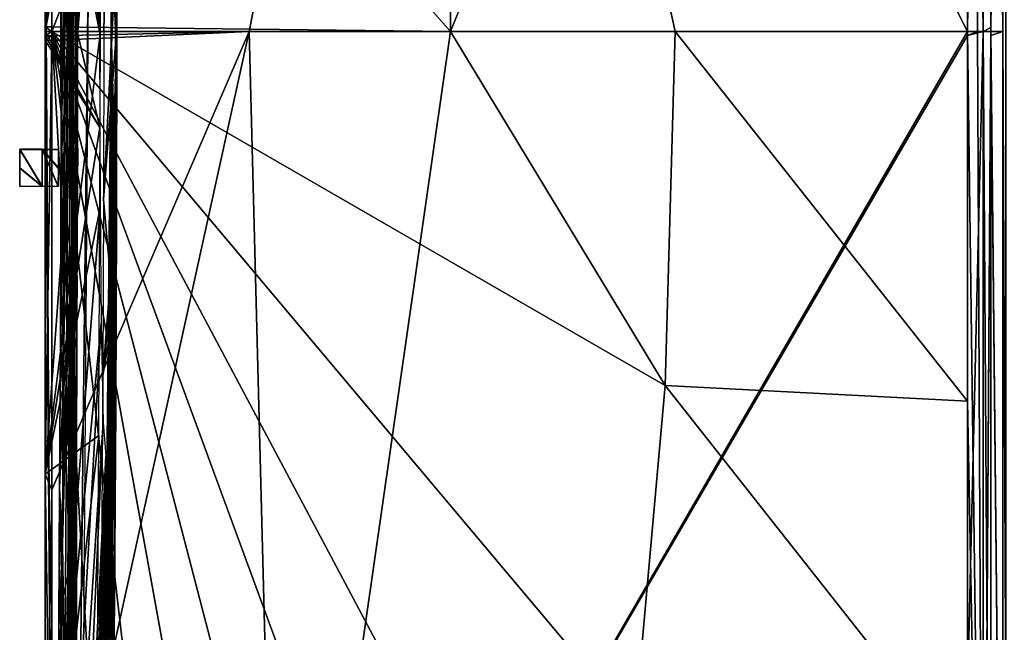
# Model space of a CAD drawing. Header units: millimetres. Extents: x -229 to 223, y -69 to 475.
# Tile 38 of 92: x -229 to -212, y 349 to 360. Entities that reach past the tile are written whole.
import ezdxf

# ---------------------------------------------------------------- set-up
doc = ezdxf.new("R2010")
doc.units = ezdxf.units.MM
doc.header["$LTSCALE"] = 65.185185
for name, color, linetype in [('246', 7, 'CONTINUOUS'), ('247', 7, 'CONTINUOUS'), ('248', 7, 'CONTINUOUS'), ('249', 7, 'CONTINUOUS'), ('250', 7, 'CONTINUOUS'), ('253', 7, 'CONTINUOUS'), ('305', 7, 'CONTINUOUS'), ('306', 7, 'CONTINUOUS'), ('307', 7, 'CONTINUOUS'), ('308', 7, 'CONTINUOUS'), ('333', 7, 'CONTINUOUS'), ('334', 7, 'CONTINUOUS'), ('335', 7, 'CONTINUOUS'), ('336', 7, 'CONTINUOUS'), ('337', 7, 'CONTINUOUS'), ('339', 7, 'CONTINUOUS'), ('340', 7, 'CONTINUOUS'), ('342', 7, 'CONTINUOUS'), ('345', 7, 'CONTINUOUS'), ('346', 7, 'CONTINUOUS'), ('347', 7, 'CONTINUOUS')]:
    doc.layers.add(name, color=color, linetype=linetype)

msp = doc.modelspace()

# ---------------------------------------------------------------- linework, layer by layer
at = {"layer": '246', "color": 7, "linetype": 'Continuous'}
for points in [[(-212.453, 360, -96.002), (-221.721, 378.348, -74.44), (-212.453, 382.975, -93.212), (-212.453, 360, -96.002)], [(-221.721, 378.348, 74.44), (-221.721, 360, 76.668), (-212.453, 382.975, 93.212), (-221.721, 378.348, 74.44)], [(-212.453, 382.975, 93.212), (-221.721, 360, 76.668), (-212.453, 360, 96.002), (-212.453, 382.975, 93.212)], [(-221.721, 378.348, -74.44), (-221.721, 360, -76.668), (-228.867, 368.115, -55.867), (-221.721, 378.348, -74.44)], [(-225.33, 360, 67.32), (-221.721, 378.348, 74.44), (-228.867, 360, 56.453), (-225.33, 360, 67.32)], [(-228.867, 360, 56.453), (-221.721, 378.348, 74.44), (-228.867, 368.03, 55.879), (-228.867, 360, 56.453)], [(-221.721, 360, 76.668), (-221.721, 378.348, 74.44), (-225.33, 360, 67.32), (-221.721, 360, 76.668)], [(-221.721, 360, -76.668), (-221.721, 378.348, -74.44), (-217.69, 360, -85.739), (-221.721, 360, -76.668)], [(-217.69, 360, -85.739), (-221.721, 378.348, -74.44), (-212.453, 360, -96.002), (-217.69, 360, -85.739)], [(-221.721, 360, -76.668), (-228.867, 360.085, -56.453), (-228.867, 368.115, -55.867), (-221.721, 360, -76.668)], [(-228.867, 360, -56.453), (-228.867, 360.085, -56.453), (-221.721, 360, -76.668), (-228.867, 360, -56.453)]]:
    msp.add_3dface(points, dxfattribs=at)
at = {"layer": '247', "color": 7, "linetype": 'Continuous'}
for points in [[(-228.867, 368.115, -55.867), (-228.867, 360.085, -56.453), (-228.986, 375.666, -53.209), (-228.867, 368.115, -55.867)], [(-228.867, 360.085, -56.453), (-228.986, 360.084, -55.467), (-228.986, 375.666, -53.209), (-228.867, 360.085, -56.453)], [(-228.968, 360, 55.962), (-228.867, 368.03, 55.879), (-228.986, 360, 55.467), (-228.968, 360, 55.962)], [(-228.986, 360, 55.467), (-228.867, 368.03, 55.879), (-228.986, 365.048, 55.237), (-228.986, 360, 55.467)], [(-228.867, 360, 56.453), (-228.867, 368.03, 55.879), (-228.968, 360, 55.962), (-228.867, 360, 56.453)], [(-228.867, 360.085, -56.453), (-228.867, 360, -56.453), (-228.986, 360.084, -55.467), (-228.867, 360.085, -56.453)], [(-228.986, 360.084, -55.467), (-228.867, 360, -56.453), (-228.968, 360, -55.962), (-228.986, 360.084, -55.467)], [(-228.986, 360, -55.467), (-228.986, 360.084, -55.467), (-228.968, 360, -55.962), (-228.986, 360, -55.467)]]:
    msp.add_3dface(points, dxfattribs=at)
at = {"layer": '248', "color": 7, "linetype": 'Continuous'}
for points in [[(-228.986, 399.67, 38.768), (-228.759, 401.314, 28.747), (-228.009, 360, 27.213), (-228.986, 399.67, 38.768)], [(-228.009, 360, 27.213), (-228.759, 401.314, 28.747), (-228.012, 361.183, 27.303), (-228.009, 360, 27.213)], [(-228.986, 396.226, 42.004), (-228.986, 399.67, 38.768), (-228.009, 360, 27.213), (-228.986, 396.226, 42.004)], [(-228.986, 389.765, 46.805), (-228.986, 396.226, 42.004), (-228.009, 360, 27.213), (-228.986, 389.765, 46.805)], [(-228.986, 382.7, 50.609), (-228.986, 389.765, 46.805), (-228.009, 360, 27.213), (-228.986, 382.7, 50.609)], [(-228.986, 375.21, 53.341), (-228.986, 382.7, 50.609), (-228.009, 360, 27.213), (-228.986, 375.21, 53.341)], [(-228.986, 375.666, -53.209), (-228.986, 360.084, -55.467), (-227.959, 369.012, -23.231), (-228.986, 375.666, -53.209)], [(-228.986, 370.096, 54.542), (-228.986, 375.21, 53.341), (-228.009, 360, 27.213), (-228.986, 370.096, 54.542)], [(-228.986, 365.048, 55.237), (-228.986, 370.096, 54.542), (-228.009, 360, 27.213), (-228.986, 365.048, 55.237)], [(-227.959, 369.012, -23.231), (-228.986, 360.084, -55.467), (-227.975, 365.411, -25.077), (-227.959, 369.012, -23.231)], [(-227.783, 360, -14.136), (-227.795, 366.633, -13.585), (-227.932, 360, -23.588), (-227.783, 360, -14.136)], [(-227.932, 360, -23.588), (-227.795, 366.633, -13.585), (-227.926, 363.585, -22.966), (-227.932, 360, -23.588)], [(-227.795, 366.633, -13.585), (-227.783, 360, -14.136), (-227.778, 364.243, -12.973), (-227.795, 366.633, -13.585)], [(-228.986, 360.084, -55.467), (-228.986, 360, -55.467), (-227.975, 365.411, -25.077), (-228.986, 360.084, -55.467)], [(-227.975, 365.411, -25.077), (-228.986, 360, -55.467), (-228.402, 360, -40.986), (-227.975, 365.411, -25.077)], [(-227.993, 360, -26.499), (-227.975, 365.411, -25.077), (-228.402, 360, -40.986), (-227.993, 360, -26.499)], [(-227.701, 360, -1.266), (-227.807, 363.051, 15.73), (-227.713, 365.506, -1.267), (-227.701, 360, -1.266)], [(-227.709, 360, -4.544), (-227.721, 365.38, -4.544), (-227.757, 360.514, -11.678), (-227.709, 360, -4.544)], [(-228.986, 360, 55.467), (-228.986, 365.048, 55.237), (-228.414, 360, 41.343), (-228.986, 360, 55.467)], [(-228.414, 360, 41.343), (-228.986, 365.048, 55.237), (-228.009, 360, 27.213), (-228.414, 360, 41.343)], [(-227.778, 364.243, -12.973), (-227.783, 360, -14.136), (-227.763, 360.522, -12.272), (-227.778, 364.243, -12.973)], [(-227.803, 360, 15.73), (-227.807, 363.051, 15.73), (-227.726, 360, 7.865), (-227.803, 360, 15.73)], [(-227.726, 360, 7.865), (-227.807, 363.051, 15.73), (-227.7, 360), (-227.726, 360, 7.865)], [(-227.7, 360), (-227.807, 363.051, 15.73), (-227.7, 360, -0.633), (-227.7, 360)], [(-227.7, 360, -0.633), (-227.807, 363.051, 15.73), (-227.701, 360, -1.266), (-227.7, 360, -0.633)], [(-227.763, 360.522, -12.272), (-227.783, 360, -14.136), (-227.76, 360.518, -11.975), (-227.763, 360.522, -12.272)], [(-227.76, 360.518, -11.975), (-227.783, 360, -14.136), (-227.757, 360.514, -11.678), (-227.76, 360.518, -11.975)], [(-227.783, 360, -14.136), (-227.709, 360, -4.544), (-227.757, 360.514, -11.678), (-227.783, 360, -14.136)]]:
    msp.add_3dface(points, dxfattribs=at)
at = {"layer": '249', "color": 7, "linetype": 'Continuous'}
for points in [[(-228.402, 360, -40.986), (-228.986, 360, -55.467), (-228.986, 352.066, -54.897), (-228.402, 360, -40.986)], [(-228.986, 360, 55.467), (-228.414, 360, 41.343), (-228.004, 358.277, 26.937), (-228.986, 360, 55.467)], [(-228.986, 359.923, 55.467), (-228.986, 360, 55.467), (-228.004, 358.277, 26.937), (-228.986, 359.923, 55.467)], [(-227.993, 360, -26.499), (-228.402, 360, -40.986), (-228.986, 352.066, -54.897), (-227.993, 360, -26.499)], [(-227.993, 360, -26.499), (-228.986, 352.066, -54.897), (-228.025, 352.758, -26.922), (-227.993, 360, -26.499)], [(-228.986, 359.845, 55.467), (-228.986, 359.923, 55.467), (-228.004, 358.277, 26.937), (-228.986, 359.845, 55.467)], [(-228.414, 360, 41.343), (-228.009, 360, 27.213), (-228.004, 358.277, 26.937), (-228.414, 360, 41.343)], [(-228.078, 331.697, 10.176), (-227.803, 360, 15.73), (-227.873, 342.375, 10.176), (-228.078, 331.697, 10.176)], [(-227.803, 360, 15.73), (-228.078, 331.697, 10.176), (-227.971, 338.382, 13.475), (-227.803, 360, 15.73)], [(-227.974, 339.471, 15.32), (-227.803, 360, 15.73), (-227.978, 338.802, 14.682), (-227.974, 339.471, 15.32)], [(-227.978, 338.802, 14.682), (-227.803, 360, 15.73), (-227.971, 338.382, 13.475), (-227.978, 338.802, 14.682)], [(-227.96, 340.5, 15.577), (-227.803, 360, 15.73), (-227.974, 339.471, 15.32), (-227.96, 340.5, 15.577)], [(-227.94, 341.892, 15.694), (-227.803, 360, 15.73), (-227.96, 340.5, 15.577), (-227.94, 341.892, 15.694)], [(-227.786, 349.172, 9.361), (-227.803, 360, 15.73), (-227.956, 335.236, 0.781), (-227.786, 349.172, 9.361)], [(-227.956, 335.236, 0.781), (-227.803, 360, 15.73), (-227.952, 335.439, -0.294), (-227.956, 335.236, 0.781)], [(-227.952, 335.439, -0.294), (-227.803, 360, 15.73), (-227.945, 335.795, -0.786), (-227.952, 335.439, -0.294)], [(-227.945, 335.795, -0.786), (-227.803, 360, 15.73), (-227.931, 336.496, -1.093), (-227.945, 335.795, -0.786)], [(-227.709, 360, -4.544), (-227.783, 360, -14.136), (-227.941, 356.987, -23.821), (-227.709, 360, -4.544)], [(-227.815, 355.577, -15.974), (-227.709, 360, -4.544), (-227.941, 356.987, -23.821), (-227.815, 355.577, -15.974)], [(-227.783, 360, -14.136), (-227.932, 360, -23.588), (-227.941, 356.987, -23.821), (-227.783, 360, -14.136)], [(-227.915, 343.622, 15.73), (-227.803, 360, 15.73), (-227.94, 341.892, 15.694), (-227.915, 343.622, 15.73)], [(-227.931, 336.496, -1.093), (-227.803, 360, 15.73), (-227.91, 337.631, -1.231), (-227.931, 336.496, -1.093)], [(-227.831, 351.837, 15.73), (-227.803, 360, 15.73), (-227.915, 343.622, 15.73), (-227.831, 351.837, 15.73)], [(-227.91, 337.631, -1.231), (-227.803, 360, 15.73), (-227.887, 338.87, -1.266), (-227.91, 337.631, -1.231)], [(-227.887, 338.87, -1.266), (-227.803, 360, 15.73), (-227.802, 344.409, -1.267), (-227.887, 338.87, -1.266)], [(-227.873, 342.375, 10.176), (-227.803, 360, 15.73), (-227.792, 349.172, 10.176), (-227.873, 342.375, 10.176)], [(-227.775, 355.577, -12.683), (-227.709, 360, -4.544), (-227.815, 355.577, -15.974), (-227.775, 355.577, -12.683)], [(-227.803, 360, 15.73), (-227.726, 360, 7.865), (-227.705, 356.67, -1.266), (-227.803, 360, 15.73)], [(-227.792, 349.172, 10.176), (-227.803, 360, 15.73), (-227.789, 349.172, 9.769), (-227.792, 349.172, 10.176)], [(-227.789, 349.172, 9.769), (-227.803, 360, 15.73), (-227.786, 349.172, 9.361), (-227.789, 349.172, 9.769)], [(-227.802, 344.409, -1.267), (-227.803, 360, 15.73), (-227.744, 349.777, -1.266), (-227.802, 344.409, -1.267)], [(-227.744, 349.777, -1.266), (-227.803, 360, 15.73), (-227.72, 353.262, -1.266), (-227.744, 349.777, -1.266)], [(-227.72, 353.262, -1.266), (-227.803, 360, 15.73), (-227.705, 356.67, -1.266), (-227.72, 353.262, -1.266)], [(-227.745, 355.577, -9.392), (-227.709, 360, -4.544), (-227.775, 355.577, -12.683), (-227.745, 355.577, -9.392)], [(-227.749, 354.614, -9.392), (-227.709, 360, -4.544), (-227.747, 355.095, -9.392), (-227.749, 354.614, -9.392)], [(-227.709, 360, -4.544), (-227.749, 354.614, -9.392), (-227.717, 355.446, -4.545), (-227.709, 360, -4.544)], [(-227.747, 355.095, -9.392), (-227.709, 360, -4.544), (-227.745, 355.577, -9.392), (-227.747, 355.095, -9.392)], [(-227.726, 360, 7.865), (-227.7, 360), (-227.705, 356.67, -1.266), (-227.726, 360, 7.865)], [(-227.7, 360), (-227.7, 360, -0.633), (-227.705, 356.67, -1.266), (-227.7, 360)], [(-227.7, 360, -0.633), (-227.701, 360, -1.266), (-227.705, 356.67, -1.266), (-227.7, 360, -0.633)], [(-228.986, 352.063, 54.897), (-228.986, 359.845, 55.467), (-228.004, 358.277, 26.937), (-228.986, 352.063, 54.897)], [(-227.998, 356.835, 26.517), (-228.986, 352.063, 54.897), (-228.004, 358.277, 26.937), (-227.998, 356.835, 26.517)], [(-227.954, 353.829, -23.891), (-227.815, 355.577, -15.974), (-227.941, 356.987, -23.821), (-227.954, 353.829, -23.891)], [(-228.986, 344.366, 53.22), (-228.986, 352.063, 54.897), (-227.998, 356.835, 26.517), (-228.986, 344.366, 53.22)], [(-227.98, 354.767, 25.361), (-228.986, 344.366, 53.22), (-227.998, 356.835, 26.517), (-227.98, 354.767, 25.361)], [(-227.817, 355.095, -15.974), (-227.815, 355.577, -15.974), (-227.954, 353.829, -23.891), (-227.817, 355.095, -15.974)], [(-227.774, 352.66, -11.075), (-227.789, 350.645, -11.194), (-227.717, 355.446, -4.545), (-227.774, 352.66, -11.075)], [(-227.717, 355.446, -4.545), (-227.789, 350.645, -11.194), (-227.744, 350.835, -4.545), (-227.717, 355.446, -4.545)], [(-227.763, 353.983, -10.664), (-227.774, 352.66, -11.075), (-227.717, 355.446, -4.545), (-227.763, 353.983, -10.664)], [(-227.757, 354.385, -10.201), (-227.763, 353.983, -10.664), (-227.717, 355.446, -4.545), (-227.757, 354.385, -10.201)], [(-227.749, 354.614, -9.392), (-227.757, 354.385, -10.201), (-227.717, 355.446, -4.545), (-227.749, 354.614, -9.392)], [(-227.819, 354.614, -15.974), (-227.817, 355.095, -15.974), (-227.954, 353.829, -23.891), (-227.819, 354.614, -15.974)], [(-228.986, 336.946, 50.451), (-228.986, 344.366, 53.22), (-227.98, 354.767, 25.361), (-228.986, 336.946, 50.451)], [(-227.945, 352.988, 23.154), (-228.986, 336.946, 50.451), (-227.98, 354.767, 25.361), (-227.945, 352.988, 23.154)], [(-227.805, 354.286, -14.776), (-227.819, 354.614, -15.974), (-227.996, 347.25, -23.385), (-227.805, 354.286, -14.776)], [(-227.996, 347.25, -23.385), (-227.819, 354.614, -15.974), (-227.954, 353.829, -23.891), (-227.996, 347.25, -23.385)], [(-227.8, 353.703, -14.132), (-227.805, 354.286, -14.776), (-227.996, 347.25, -23.385), (-227.8, 353.703, -14.132)], [(-227.802, 352.847, -13.874), (-227.8, 353.703, -14.132), (-227.996, 347.25, -23.385), (-227.802, 352.847, -13.874)], [(-228.986, 330.004, 46.657), (-228.986, 336.946, 50.451), (-227.945, 352.988, 23.154), (-228.986, 330.004, 46.657)], [(-227.899, 352.39, 20.429), (-228.986, 330.004, 46.657), (-227.945, 352.988, 23.154), (-227.899, 352.39, 20.429)], [(-227.808, 351.63, -13.746), (-227.802, 352.847, -13.874), (-227.996, 347.25, -23.385), (-227.808, 351.63, -13.746)], [(-228.986, 352.066, -54.897), (-228.986, 344.315, -53.203), (-228.025, 352.758, -26.922), (-228.986, 352.066, -54.897)], [(-228.025, 352.758, -26.922), (-228.986, 344.315, -53.203), (-228.061, 346.762, -26.249), (-228.025, 352.758, -26.922)], [(-228.986, 313.276, 29.891), (-228.986, 318.028, 36.261), (-227.865, 352.395, 18.357), (-228.986, 313.276, 29.891)], [(-227.865, 352.395, 18.357), (-228.986, 318.028, 36.261), (-227.882, 352.383, 19.439), (-227.865, 352.395, 18.357)], [(-228.077, 338.382, 20.855), (-228.986, 313.276, 29.891), (-227.865, 352.395, 18.357), (-228.077, 338.382, 20.855)], [(-228.986, 323.662, 41.906), (-228.986, 330.004, 46.657), (-227.899, 352.39, 20.429), (-228.986, 323.662, 41.906)], [(-228.986, 318.028, 36.261), (-228.986, 323.662, 41.906), (-227.899, 352.39, 20.429), (-228.986, 318.028, 36.261)], [(-227.882, 352.383, 19.439), (-228.986, 318.028, 36.261), (-227.899, 352.39, 20.429), (-227.882, 352.383, 19.439)], [(-227.904, 347.727, 18.351), (-228.077, 338.382, 20.855), (-227.865, 352.395, 18.357), (-227.904, 347.727, 18.351)], [(-227.82, 349.988, -13.704), (-227.808, 351.63, -13.746), (-227.996, 347.25, -23.385), (-227.82, 349.988, -13.704)], [(-227.789, 350.645, -11.194), (-227.84, 345.55, -11.195), (-227.744, 350.835, -4.545), (-227.789, 350.645, -11.194)], [(-227.744, 350.835, -4.545), (-227.84, 345.55, -11.195), (-227.788, 346.176, -4.546), (-227.744, 350.835, -4.545)], [(-227.862, 345.854, -13.704), (-227.82, 349.988, -13.704), (-228.028, 342.653, -22.011), (-227.862, 345.854, -13.704)], [(-228.028, 342.653, -22.011), (-227.82, 349.988, -13.704), (-227.996, 347.25, -23.385), (-228.028, 342.653, -22.011)]]:
    msp.add_3dface(points, dxfattribs=at)
at = {"layer": '250', "color": 7, "linetype": 'Continuous'}
for points in [[(-228.867, 360, 56.453), (-228.968, 360, 55.962), (-228.986, 359.923, 55.467), (-228.867, 360, 56.453)], [(-228.867, 360, 56.453), (-228.986, 359.923, 55.467), (-228.867, 359.921, 56.453), (-228.867, 360, 56.453)], [(-228.986, 360, -55.467), (-228.968, 360, -55.962), (-228.867, 344.156, -54.184), (-228.986, 360, -55.467)], [(-228.986, 352.066, -54.897), (-228.986, 360, -55.467), (-228.867, 344.156, -54.184), (-228.986, 352.066, -54.897)], [(-228.968, 360, 55.962), (-228.986, 360, 55.467), (-228.986, 359.923, 55.467), (-228.968, 360, 55.962)], [(-228.986, 359.923, 55.467), (-228.986, 359.845, 55.467), (-228.867, 359.921, 56.453), (-228.986, 359.923, 55.467)], [(-228.867, 359.921, 56.453), (-228.986, 359.845, 55.467), (-228.867, 359.843, 56.453), (-228.867, 359.921, 56.453)], [(-228.968, 360, -55.962), (-228.867, 360, -56.453), (-228.867, 344.156, -54.184), (-228.968, 360, -55.962)], [(-228.986, 359.845, 55.467), (-228.986, 352.063, 54.897), (-228.867, 359.843, 56.453), (-228.986, 359.845, 55.467)], [(-228.867, 359.843, 56.453), (-228.986, 352.063, 54.897), (-228.867, 351.781, 55.852), (-228.867, 359.843, 56.453)], [(-228.986, 344.315, -53.203), (-228.986, 352.066, -54.897), (-228.867, 344.156, -54.184), (-228.986, 344.315, -53.203)], [(-228.986, 352.063, 54.897), (-228.986, 344.366, 53.22), (-228.867, 351.781, 55.852), (-228.986, 352.063, 54.897)], [(-228.867, 351.781, 55.852), (-228.986, 344.366, 53.22), (-228.867, 343.902, 54.109), (-228.867, 351.781, 55.852)]]:
    msp.add_3dface(points, dxfattribs=at)
at = {"layer": '253', "color": 7, "linetype": 'Continuous'}
for points in [[(-228.867, 360, -56.453), (-221.721, 360, -76.668), (-217.874, 353.651, -85.114), (-228.867, 360, -56.453)], [(-228.867, 344.156, -54.184), (-228.867, 360, -56.453), (-227.092, 328.818, -53.785), (-228.867, 344.156, -54.184)], [(-227.092, 328.818, -53.785), (-228.867, 360, -56.453), (-225.291, 329.05, -59.904), (-227.092, 328.818, -53.785)], [(-225.291, 329.05, -59.904), (-228.867, 360, -56.453), (-223.542, 330.573, -65.85), (-225.291, 329.05, -59.904)], [(-223.542, 330.573, -65.85), (-228.867, 360, -56.453), (-221.916, 333.324, -71.375), (-223.542, 330.573, -65.85)], [(-221.916, 333.324, -71.375), (-228.867, 360, -56.453), (-220.482, 337.187, -76.248), (-221.916, 333.324, -71.375)], [(-220.482, 337.187, -76.248), (-228.867, 360, -56.453), (-219.3, 342.002, -80.267), (-220.482, 337.187, -76.248)], [(-219.3, 342.002, -80.267), (-228.867, 360, -56.453), (-218.418, 347.567, -83.264), (-219.3, 342.002, -80.267)], [(-218.418, 347.567, -83.264), (-228.867, 360, -56.453), (-217.874, 353.651, -85.114), (-218.418, 347.567, -83.264)], [(-225.33, 360, 67.32), (-228.867, 360, 56.453), (-228.867, 359.921, 56.453), (-225.33, 360, 67.32)], [(-225.33, 360, 67.32), (-228.867, 359.921, 56.453), (-228.867, 359.843, 56.453), (-225.33, 360, 67.32)], [(-225.33, 360, 67.32), (-228.867, 359.843, 56.453), (-228.867, 351.781, 55.852), (-225.33, 360, 67.32)], [(-225.33, 360, 67.32), (-228.867, 351.781, 55.852), (-228.867, 343.902, 54.109), (-225.33, 360, 67.32)], [(-225.33, 360, 67.32), (-228.867, 343.902, 54.109), (-224.781, 338.698, 65.455), (-225.33, 360, 67.32)], [(-221.721, 360, 76.668), (-225.33, 360, 67.32), (-224.781, 338.698, 65.455), (-221.721, 360, 76.668)], [(-212.453, 360, 96.002), (-221.721, 360, 76.668), (-224.781, 338.698, 65.455), (-212.453, 360, 96.002)], [(-212.453, 360, 96.002), (-224.781, 338.698, 65.455), (-212.453, 359.927, 96.002), (-212.453, 360, 96.002)], [(-212.453, 359.927, 96.002), (-224.781, 338.698, 65.455), (-212.453, 348.11, 95.263), (-212.453, 359.927, 96.002)], [(-221.721, 360, -76.668), (-217.69, 360, -85.739), (-217.874, 353.651, -85.114), (-221.721, 360, -76.668)], [(-217.874, 353.651, -85.114), (-217.69, 360, -85.739), (-212.453, 353.375, -95.773), (-217.874, 353.651, -85.114)], [(-217.69, 360, -85.739), (-212.453, 360, -96.002), (-212.453, 353.375, -95.773), (-217.69, 360, -85.739)], [(-218.418, 347.567, -83.264), (-217.874, 353.651, -85.114), (-212.452, 346.779, -95.088), (-218.418, 347.567, -83.264)], [(-212.452, 346.779, -95.088), (-217.874, 353.651, -85.114), (-212.453, 353.375, -95.773), (-212.452, 346.779, -95.088)]]:
    msp.add_3dface(points, dxfattribs=at)
at = {"layer": '305', "color": 7, "linetype": 'Continuous'}
for points in [[(-211.819, 381.182, -94.273), (-211.819, 360, -96.624), (-212.033, 381.136, -94.066), (-211.819, 381.182, -94.273)], [(-211.819, 360, -96.624), (-212.033, 360, -96.411), (-212.033, 381.136, -94.066), (-211.819, 360, -96.624)], [(-211.819, 360, -96.624), (-211.819, 381.182, -94.273), (-211.766, 372.208, -96.149), (-211.819, 360, -96.624)], [(-211.766, 347.792, -96.149), (-211.819, 360, -96.624), (-211.766, 372.208, -96.149), (-211.766, 347.792, -96.149)], [(-212.033, 338.864, -94.066), (-212.033, 360, -96.411), (-211.819, 338.818, -94.273), (-212.033, 338.864, -94.066)], [(-211.819, 338.818, -94.273), (-212.033, 360, -96.411), (-211.819, 360, -96.624), (-211.819, 338.818, -94.273)], [(-211.819, 338.818, -94.273), (-211.819, 360, -96.624), (-211.766, 347.792, -96.149), (-211.819, 338.818, -94.273)]]:
    msp.add_3dface(points, dxfattribs=at)
at = {"layer": '306', "color": 7, "linetype": 'Continuous'}
for points in [[(-212.453, 360, -96.002), (-212.453, 382.975, -93.212), (-212.273, 360, -96.238), (-212.453, 360, -96.002)], [(-212.453, 382.975, -93.212), (-212.172, 381.434, -93.91), (-212.172, 360, -96.325), (-212.453, 382.975, -93.212)], [(-212.453, 382.975, -93.212), (-212.172, 360, -96.325), (-212.273, 360, -96.238), (-212.453, 382.975, -93.212)], [(-212.453, 382.975, 93.212), (-212.453, 360, 96.002), (-212.172, 381.434, 93.91), (-212.453, 382.975, 93.212)], [(-212.172, 381.434, 93.91), (-212.453, 360, 96.002), (-212.273, 360, 96.238), (-212.172, 381.434, 93.91)], [(-212.172, 360, 96.325), (-212.172, 381.434, 93.91), (-212.273, 360, 96.238), (-212.172, 360, 96.325)], [(-212.033, 381.136, -94.066), (-212.033, 360, -96.411), (-212.172, 381.434, -93.91), (-212.033, 381.136, -94.066)], [(-212.172, 381.434, -93.91), (-212.033, 360, -96.411), (-212.172, 360, -96.325), (-212.172, 381.434, -93.91)], [(-212.172, 381.434, 93.91), (-212.172, 360, 96.325), (-212.033, 381.189, 94.054), (-212.172, 381.434, 93.91)], [(-212.033, 381.189, 94.054), (-212.172, 360, 96.325), (-212.033, 360.073, 96.411), (-212.033, 381.189, 94.054)], [(-212.172, 360, 96.325), (-212.033, 360, 96.411), (-212.033, 360.073, 96.411), (-212.172, 360, 96.325)]]:
    msp.add_3dface(points, dxfattribs=at)
at = {"layer": '307', "color": 7, "linetype": 'Continuous'}
for points in [[(-212.453, 353.375, -95.773), (-212.453, 360, -96.002), (-212.172, 338.566, -93.91), (-212.453, 353.375, -95.773)], [(-212.453, 360, -96.002), (-212.273, 360, -96.238), (-212.172, 338.566, -93.91), (-212.453, 360, -96.002)], [(-212.453, 360, 96.002), (-212.453, 359.927, 96.002), (-212.273, 360, 96.238), (-212.453, 360, 96.002)], [(-212.453, 359.927, 96.002), (-212.453, 348.11, 95.263), (-212.172, 360, 96.325), (-212.453, 359.927, 96.002)], [(-212.453, 359.927, 96.002), (-212.172, 360, 96.325), (-212.273, 360, 96.238), (-212.453, 359.927, 96.002)], [(-212.172, 360, 96.325), (-212.453, 348.11, 95.263), (-212.172, 338.566, 93.91), (-212.172, 360, 96.325)], [(-212.273, 360, -96.238), (-212.172, 360, -96.325), (-212.172, 338.566, -93.91), (-212.273, 360, -96.238)], [(-212.033, 360, -96.411), (-212.033, 338.864, -94.066), (-212.172, 360, -96.325), (-212.033, 360, -96.411)], [(-212.172, 360, -96.325), (-212.033, 338.864, -94.066), (-212.172, 338.566, -93.91), (-212.172, 360, -96.325)], [(-212.033, 360, 96.411), (-212.172, 360, 96.325), (-212.172, 338.566, 93.91), (-212.033, 360, 96.411)], [(-212.033, 359.927, 96.411), (-212.033, 360, 96.411), (-212.172, 338.566, 93.91), (-212.033, 359.927, 96.411)], [(-212.033, 338.811, 94.054), (-212.033, 359.927, 96.411), (-212.172, 338.566, 93.91), (-212.033, 338.811, 94.054)], [(-212.452, 346.779, -95.088), (-212.453, 353.375, -95.773), (-212.172, 338.566, -93.91), (-212.452, 346.779, -95.088)]]:
    msp.add_3dface(points, dxfattribs=at)
at = {"layer": '308', "color": 7, "linetype": 'Continuous'}
for points in [[(-212.033, 381.189, 94.054), (-212.033, 360.073, 96.411), (-211.819, 381.182, 94.273), (-212.033, 381.189, 94.054)], [(-212.033, 360.073, 96.411), (-212.033, 360, 96.411), (-211.819, 381.182, 94.273), (-212.033, 360.073, 96.411)], [(-212.033, 360, 96.411), (-211.819, 360, 96.624), (-211.819, 381.182, 94.273), (-212.033, 360, 96.411)], [(-211.819, 381.182, 94.273), (-211.819, 360, 96.624), (-211.766, 372.208, 96.149), (-211.819, 381.182, 94.273)], [(-211.766, 372.208, 96.149), (-211.819, 360, 96.624), (-211.766, 347.792, 96.149), (-211.766, 372.208, 96.149)], [(-212.033, 360, 96.411), (-212.033, 359.927, 96.411), (-211.819, 360, 96.624), (-212.033, 360, 96.411)], [(-212.033, 359.927, 96.411), (-211.819, 338.818, 94.273), (-211.819, 360, 96.624), (-212.033, 359.927, 96.411)], [(-212.033, 359.927, 96.411), (-212.033, 338.811, 94.054), (-211.819, 338.818, 94.273), (-212.033, 359.927, 96.411)], [(-211.819, 360, 96.624), (-211.819, 338.818, 94.273), (-211.766, 347.792, 96.149), (-211.819, 360, 96.624)]]:
    msp.add_3dface(points, dxfattribs=at)
at = {"layer": '333', "color": 7, "linetype": 'Continuous'}
for points in [[(-229.437, 357.559, -49.736), (-229.037, 357.229, -38.94), (-229.436, 357.889, -49.736), (-229.437, 357.559, -49.736)], [(-229.436, 357.889, -49.736), (-229.037, 357.229, -38.94), (-229.037, 357.89, -38.976), (-229.436, 357.889, -49.736)], [(-229.037, 357.229, -38.94), (-228.749, 357.228, -28.744), (-229.037, 357.89, -38.976), (-229.037, 357.229, -38.94)], [(-229.037, 357.89, -38.976), (-228.749, 357.228, -28.744), (-228.748, 357.558, -28.744), (-229.037, 357.89, -38.976)], [(-228.747, 357.888, -28.744), (-229.037, 357.89, -38.976), (-228.748, 357.558, -28.744), (-228.747, 357.888, -28.744)], [(-229.438, 357.228, -49.736), (-229.037, 357.229, -38.94), (-229.437, 357.559, -49.736), (-229.438, 357.228, -49.736)]]:
    msp.add_3dface(points, dxfattribs=at)
at = {"layer": '334', "color": 7, "linetype": 'Continuous'}
for points in [[(-228.642, 358.009, -23.961), (-228.634, 361.412, -23.599), (-228.696, 358.113, -26.538), (-228.642, 358.009, -23.961)], [(-228.696, 358.113, -26.538), (-228.634, 361.412, -23.599), (-228.685, 361.25, -26.065), (-228.696, 358.113, -26.538)], [(-228.712, 354.406, -26.737), (-228.642, 358.009, -23.961), (-228.696, 358.113, -26.538), (-228.712, 354.406, -26.737)], [(-228.658, 353.83, -24.087), (-228.642, 358.009, -23.961), (-228.712, 354.406, -26.737), (-228.658, 353.83, -24.087)], [(-228.515, 354.789, -15.771), (-228.502, 354.409, -14.581), (-228.474, 355.378, -12.524), (-228.515, 354.789, -15.771)], [(-228.514, 355.083, -15.771), (-228.515, 354.789, -15.771), (-228.474, 355.378, -12.524), (-228.514, 355.083, -15.771)], [(-228.513, 355.377, -15.771), (-228.514, 355.083, -15.771), (-228.474, 355.378, -12.524), (-228.513, 355.377, -15.771)], [(-228.502, 354.409, -14.581), (-228.497, 353.803, -13.956), (-228.474, 355.378, -12.524), (-228.502, 354.409, -14.581)], [(-228.497, 353.803, -13.956), (-228.499, 352.915, -13.68), (-228.447, 355.377, -9.591), (-228.497, 353.803, -13.956)], [(-228.447, 355.377, -9.591), (-228.499, 352.915, -13.68), (-228.449, 355.082, -9.591), (-228.447, 355.377, -9.591)], [(-228.474, 355.378, -12.524), (-228.497, 353.803, -13.956), (-228.447, 355.377, -9.591), (-228.474, 355.378, -12.524)], [(-228.449, 355.082, -9.591), (-228.499, 352.915, -13.68), (-228.458, 354.515, -10.379), (-228.449, 355.082, -9.591)], [(-228.45, 354.787, -9.591), (-228.449, 355.082, -9.591), (-228.458, 354.515, -10.379), (-228.45, 354.787, -9.591)], [(-228.726, 351.813, -26.681), (-228.658, 353.83, -24.087), (-228.712, 354.406, -26.737), (-228.726, 351.813, -26.681)], [(-228.499, 352.915, -13.68), (-228.506, 351.666, -13.546), (-228.458, 354.515, -10.379), (-228.499, 352.915, -13.68)], [(-228.458, 354.515, -10.379), (-228.506, 351.666, -13.546), (-228.464, 354.093, -10.83), (-228.458, 354.515, -10.379)], [(-228.464, 354.093, -10.83), (-228.506, 351.666, -13.546), (-228.475, 352.722, -11.267), (-228.464, 354.093, -10.83)], [(-228.676, 350.807, -24.005), (-228.658, 353.83, -24.087), (-228.726, 351.813, -26.681), (-228.676, 350.807, -24.005)], [(-228.506, 351.666, -13.546), (-228.518, 349.989, -13.502), (-228.475, 352.722, -11.267), (-228.506, 351.666, -13.546)], [(-228.475, 352.722, -11.267), (-228.518, 349.989, -13.502), (-228.491, 350.647, -11.392), (-228.475, 352.722, -11.267)], [(-228.74, 349.367, -26.471), (-228.676, 350.807, -24.005), (-228.726, 351.813, -26.681), (-228.74, 349.367, -26.471)], [(-228.697, 347.699, -23.662), (-228.676, 350.807, -24.005), (-228.754, 347.193, -26.129), (-228.697, 347.699, -23.662)], [(-228.754, 347.193, -26.129), (-228.676, 350.807, -24.005), (-228.74, 349.367, -26.471), (-228.754, 347.193, -26.129)], [(-228.518, 349.989, -13.502), (-228.558, 346.018, -13.502), (-228.491, 350.647, -11.392), (-228.518, 349.989, -13.502)], [(-228.491, 350.647, -11.392), (-228.558, 346.018, -13.502), (-228.538, 345.879, -11.393), (-228.491, 350.647, -11.392)]]:
    msp.add_3dface(points, dxfattribs=at)
at = {"layer": '335', "color": 7, "linetype": 'Continuous'}
for points in [[(-228.696, 358.113, -26.538), (-228.685, 361.25, -26.065), (-228.63, 360.666, -26.324), (-228.696, 358.113, -26.538)], [(-228.696, 358.113, -26.538), (-228.63, 360.666, -26.324), (-228.643, 357.056, -26.774), (-228.696, 358.113, -26.538)], [(-228.643, 357.056, -26.774), (-228.63, 360.666, -26.324), (-228.496, 358.281, -26.725), (-228.643, 357.056, -26.774)], [(-228.496, 358.281, -26.725), (-228.63, 360.666, -26.324), (-228.488, 360.41, -26.431), (-228.496, 358.281, -26.725)], [(-228.506, 355.799, -26.905), (-228.643, 357.056, -26.774), (-228.496, 358.281, -26.725), (-228.506, 355.799, -26.905)], [(-228.712, 354.406, -26.737), (-228.696, 358.113, -26.538), (-228.643, 357.056, -26.774), (-228.712, 354.406, -26.737)], [(-228.712, 354.406, -26.737), (-228.643, 357.056, -26.774), (-228.66, 353.421, -26.877), (-228.712, 354.406, -26.737)], [(-228.66, 353.421, -26.877), (-228.643, 357.056, -26.774), (-228.506, 355.799, -26.905), (-228.66, 353.421, -26.877)], [(-228.519, 353.087, -26.931), (-228.66, 353.421, -26.877), (-228.506, 355.799, -26.905), (-228.519, 353.087, -26.931)], [(-228.726, 351.813, -26.681), (-228.712, 354.406, -26.737), (-228.66, 353.421, -26.877), (-228.726, 351.813, -26.681)], [(-228.726, 351.813, -26.681), (-228.66, 353.421, -26.877), (-228.681, 349.791, -26.666), (-228.726, 351.813, -26.681)], [(-228.681, 349.791, -26.666), (-228.66, 353.421, -26.877), (-228.534, 350.427, -26.789), (-228.681, 349.791, -26.666)], [(-228.534, 350.427, -26.789), (-228.66, 353.421, -26.877), (-228.519, 353.087, -26.931), (-228.534, 350.427, -26.789)], [(-228.74, 349.367, -26.471), (-228.726, 351.813, -26.681), (-228.681, 349.791, -26.666), (-228.74, 349.367, -26.471)], [(-228.548, 348.236, -26.522), (-228.681, 349.791, -26.666), (-228.534, 350.427, -26.789), (-228.548, 348.236, -26.522)], [(-228.74, 349.367, -26.471), (-228.681, 349.791, -26.666), (-228.703, 346.203, -26.062), (-228.74, 349.367, -26.471)], [(-228.703, 346.203, -26.062), (-228.681, 349.791, -26.666), (-228.548, 348.236, -26.522), (-228.703, 346.203, -26.062)], [(-228.754, 347.193, -26.129), (-228.74, 349.367, -26.471), (-228.703, 346.203, -26.062), (-228.754, 347.193, -26.129)]]:
    msp.add_3dface(points, dxfattribs=at)
at = {"layer": '336', "color": 7, "linetype": 'Continuous'}
for points in [[(-228.658, 353.83, -24.087), (-228.676, 350.807, -24.005), (-228.601, 353.829, -23.95), (-228.658, 353.83, -24.087)], [(-228.676, 350.807, -24.005), (-228.634, 348.119, -23.582), (-228.599, 353.829, -23.948), (-228.676, 350.807, -24.005)], [(-228.676, 350.807, -24.005), (-228.599, 353.829, -23.948), (-228.601, 353.829, -23.95), (-228.676, 350.807, -24.005)], [(-228.599, 353.829, -23.948), (-228.634, 348.119, -23.582), (-228.458, 353.829, -23.891), (-228.599, 353.829, -23.948)], [(-228.458, 353.829, -23.891), (-228.634, 348.119, -23.582), (-228.474, 351.089, -23.817), (-228.458, 353.829, -23.891)], [(-228.474, 351.089, -23.817), (-228.634, 348.119, -23.582), (-228.495, 348.056, -23.515), (-228.474, 351.089, -23.817)], [(-228.676, 350.807, -24.005), (-228.697, 347.699, -23.662), (-228.634, 348.119, -23.582), (-228.676, 350.807, -24.005)]]:
    msp.add_3dface(points, dxfattribs=at)
at = {"layer": '337', "color": 7, "linetype": 'Continuous'}
for points in [[(-228.634, 361.412, -23.599), (-228.576, 360.179, -23.625), (-228.563, 366.298, -22.062), (-228.634, 361.412, -23.599)], [(-228.563, 366.298, -22.062), (-228.576, 360.179, -23.625), (-228.423, 366.272, -22.011), (-228.563, 366.298, -22.062)], [(-228.423, 366.272, -22.011), (-228.576, 360.179, -23.625), (-228.434, 360.957, -23.467), (-228.423, 366.272, -22.011)], [(-228.634, 361.412, -23.599), (-228.642, 358.009, -23.961), (-228.576, 360.179, -23.625), (-228.634, 361.412, -23.599)], [(-228.434, 360.957, -23.467), (-228.576, 360.179, -23.625), (-228.442, 357.933, -23.769), (-228.434, 360.957, -23.467)], [(-228.642, 358.009, -23.961), (-228.658, 353.83, -24.087), (-228.576, 360.179, -23.625), (-228.642, 358.009, -23.961)], [(-228.658, 353.83, -24.087), (-228.601, 353.829, -23.95), (-228.576, 360.179, -23.625), (-228.658, 353.83, -24.087)], [(-228.601, 353.829, -23.95), (-228.599, 353.829, -23.948), (-228.576, 360.179, -23.625), (-228.601, 353.829, -23.95)], [(-228.576, 360.179, -23.625), (-228.599, 353.829, -23.948), (-228.442, 357.933, -23.769), (-228.576, 360.179, -23.625)], [(-228.599, 353.829, -23.948), (-228.458, 353.829, -23.891), (-228.442, 357.933, -23.769), (-228.599, 353.829, -23.948)]]:
    msp.add_3dface(points, dxfattribs=at)
at = {"layer": '339', "color": 7, "linetype": 'Continuous'}
for points in [[(-228.597, 357.222, -21.521), (-228.483, 357.222, -13.773), (-228.482, 357.883, -13.852), (-228.597, 357.222, -21.521)], [(-228.596, 357.552, -21.521), (-228.597, 357.222, -21.521), (-228.482, 357.883, -13.852), (-228.596, 357.552, -21.521)], [(-228.595, 357.883, -21.521), (-228.596, 357.552, -21.521), (-228.482, 357.883, -13.852), (-228.595, 357.883, -21.521)], [(-228.423, 357.883, -7.088), (-228.483, 357.222, -13.773), (-228.424, 357.551, -7.088), (-228.423, 357.883, -7.088)], [(-228.483, 357.222, -13.773), (-228.423, 357.883, -7.088), (-228.482, 357.883, -13.852), (-228.483, 357.222, -13.773)], [(-228.424, 357.222, -7.088), (-228.424, 357.551, -7.088), (-228.483, 357.222, -13.773), (-228.424, 357.222, -7.088)]]:
    msp.add_3dface(points, dxfattribs=at)
at = {"layer": '340', "color": 7, "linetype": 'Continuous'}
for points in [[(-228.403, 360.109, -2.669), (-228.403, 361.012, -2.656), (-228.408, 360.248, -4.344), (-228.403, 360.109, -2.669)], [(-228.408, 358.955, -4.344), (-228.403, 360.109, -2.669), (-228.408, 360.248, -4.344), (-228.408, 358.955, -4.344)], [(-228.403, 359.484, -2.549), (-228.403, 360.109, -2.669), (-228.408, 358.955, -4.344), (-228.403, 359.484, -2.549)], [(-228.403, 358.914, -2.338), (-228.403, 359.484, -2.549), (-228.408, 358.955, -4.344), (-228.403, 358.914, -2.338)], [(-228.41, 357.661, -4.344), (-228.403, 358.914, -2.338), (-228.408, 358.955, -4.344), (-228.41, 357.661, -4.344)], [(-228.403, 358.434, -2.086), (-228.403, 358.914, -2.338), (-228.41, 357.661, -4.344), (-228.403, 358.434, -2.086)], [(-228.403, 357.818, -1.7), (-228.403, 358.434, -2.086), (-228.421, 354.478, -4.344), (-228.403, 357.818, -1.7)], [(-228.421, 354.478, -4.344), (-228.403, 358.434, -2.086), (-228.414, 356.282, -4.344), (-228.421, 354.478, -4.344)], [(-228.414, 356.282, -4.344), (-228.403, 358.434, -2.086), (-228.41, 357.661, -4.344), (-228.414, 356.282, -4.344)], [(-228.404, 357.226, -1.375), (-228.403, 357.818, -1.7), (-228.456, 349.282, -4.344), (-228.404, 357.226, -1.375)], [(-228.456, 349.282, -4.344), (-228.403, 357.818, -1.7), (-228.421, 354.478, -4.344), (-228.456, 349.282, -4.344)], [(-228.409, 355.62, -1.096), (-228.404, 357.226, -1.375), (-228.456, 349.282, -4.344), (-228.409, 355.62, -1.096)], [(-228.417, 353.691, -1.235), (-228.409, 355.62, -1.096), (-228.615, 337.736, -4.442), (-228.417, 353.691, -1.235)], [(-228.615, 337.736, -4.442), (-228.409, 355.62, -1.096), (-228.609, 338.096, -4.422), (-228.615, 337.736, -4.442)], [(-228.609, 338.096, -4.422), (-228.409, 355.62, -1.096), (-228.551, 341.472, -4.344), (-228.609, 338.096, -4.422)], [(-228.551, 341.472, -4.344), (-228.409, 355.62, -1.096), (-228.456, 349.282, -4.344), (-228.551, 341.472, -4.344)], [(-228.431, 351.453, -1.455), (-228.417, 353.691, -1.235), (-228.671, 335.014, -4.891), (-228.431, 351.453, -1.455)], [(-228.671, 335.014, -4.891), (-228.417, 353.691, -1.235), (-228.615, 337.736, -4.442), (-228.671, 335.014, -4.891)], [(-228.451, 349.011, -1.314), (-228.431, 351.453, -1.455), (-228.735, 331.901, -3.588), (-228.451, 349.011, -1.314)], [(-228.735, 331.901, -3.588), (-228.431, 351.453, -1.455), (-228.671, 335.014, -4.891), (-228.735, 331.901, -3.588)]]:
    msp.add_3dface(points, dxfattribs=at)
at = {"layer": '342', "color": 7, "linetype": 'Continuous'}
for points in [[(-228.551, 341.472, -4.344), (-228.456, 349.282, -4.344), (-228.546, 381.551, -4.483), (-228.551, 341.472, -4.344)], [(-228.551, 341.472, -4.344), (-228.546, 381.551, -4.483), (-228.495, 341.471, -4.483), (-228.551, 341.472, -4.344)], [(-228.456, 349.282, -4.344), (-228.421, 354.478, -4.344), (-228.546, 381.551, -4.483), (-228.456, 349.282, -4.344)], [(-228.421, 354.478, -4.344), (-228.414, 356.282, -4.344), (-228.546, 381.551, -4.483), (-228.421, 354.478, -4.344)], [(-228.414, 356.282, -4.344), (-228.41, 357.661, -4.344), (-228.546, 381.551, -4.483), (-228.414, 356.282, -4.344)], [(-228.41, 357.661, -4.344), (-228.408, 358.955, -4.344), (-228.546, 381.551, -4.483), (-228.41, 357.661, -4.344)], [(-228.408, 358.955, -4.344), (-228.408, 360.248, -4.344), (-228.546, 381.551, -4.483), (-228.408, 358.955, -4.344)], [(-228.546, 381.551, -4.483), (-228.544, 381.551, -4.485), (-228.495, 341.471, -4.483), (-228.546, 381.551, -4.483)], [(-228.544, 381.551, -4.485), (-228.402, 381.554, -4.544), (-228.431, 341.47, -4.528), (-228.544, 381.551, -4.485)], [(-228.495, 341.471, -4.483), (-228.544, 381.551, -4.485), (-228.431, 341.47, -4.528), (-228.495, 341.471, -4.483)], [(-228.431, 341.47, -4.528), (-228.402, 381.554, -4.544), (-228.209, 361.511, -4.544), (-228.431, 341.47, -4.528)], [(-228.351, 341.468, -4.544), (-228.431, 341.47, -4.528), (-228.209, 361.511, -4.544), (-228.351, 341.468, -4.544)]]:
    msp.add_3dface(points, dxfattribs=at)
at = {"layer": '345', "color": 7, "linetype": 'Continuous'}
for points in [[(-228.698, 357.734, 26.592), (-228.71, 362.427, 27.128), (-228.506, 360.607, 15.932), (-228.698, 357.734, 26.592)], [(-228.516, 355.04, 15.929), (-228.698, 357.734, 26.592), (-228.506, 360.607, 15.932), (-228.516, 355.04, 15.929)], [(-228.676, 354.895, 25.202), (-228.698, 357.734, 26.592), (-228.516, 355.04, 15.929), (-228.676, 354.895, 25.202)], [(-228.642, 353.161, 23.056), (-228.676, 354.895, 25.202), (-228.516, 355.04, 15.929), (-228.642, 353.161, 23.056)], [(-228.597, 352.591, 20.426), (-228.642, 353.161, 23.056), (-228.516, 355.04, 15.929), (-228.597, 352.591, 20.426)], [(-228.578, 352.585, 19.274), (-228.597, 352.591, 20.426), (-228.516, 355.04, 15.929), (-228.578, 352.585, 19.274)], [(-228.561, 352.603, 18.154), (-228.578, 352.585, 19.274), (-228.516, 355.04, 15.929), (-228.561, 352.603, 18.154)], [(-228.553, 349.397, 15.931), (-228.561, 352.603, 18.154), (-228.516, 355.04, 15.929), (-228.553, 349.397, 15.931)], [(-228.599, 347.916, 18.154), (-228.561, 352.603, 18.154), (-228.553, 349.397, 15.931), (-228.599, 347.916, 18.154)], [(-228.618, 343.671, 15.928), (-228.599, 347.916, 18.154), (-228.553, 349.397, 15.931), (-228.618, 343.671, 15.928)]]:
    msp.add_3dface(points, dxfattribs=at)
at = {"layer": '346', "color": 7, "linetype": 'Continuous'}
for points in [[(-228.474, 357.909, 13.152), (-228.424, 357.909, 7.239), (-228.475, 357.58, 13.152), (-228.474, 357.909, 13.152)], [(-228.475, 357.58, 13.152), (-228.424, 357.909, 7.239), (-228.475, 357.251, 13.152), (-228.475, 357.58, 13.152)], [(-228.475, 357.251, 13.152), (-228.424, 357.909, 7.239), (-228.415, 357.251, 5.306), (-228.475, 357.251, 13.152)], [(-228.424, 357.909, 7.239), (-228.407, 357.909, 3.576), (-228.415, 357.251, 5.306), (-228.424, 357.909, 7.239)], [(-228.415, 357.251, 5.306), (-228.407, 357.909, 3.576), (-228.409, 357.251, 3.69), (-228.415, 357.251, 5.306)], [(-228.407, 357.909, 3.576), (-228.404, 357.91, 2.246), (-228.409, 357.251, 3.69), (-228.407, 357.909, 3.576)], [(-228.409, 357.251, 3.69), (-228.404, 357.91, 2.246), (-228.405, 357.252, 2.289), (-228.409, 357.251, 3.69)], [(-228.404, 357.91, 2.246), (-228.402, 357.909, 0.827), (-228.405, 357.252, 2.289), (-228.404, 357.91, 2.246)], [(-228.402, 357.909, 0.827), (-228.403, 357.58, 0.827), (-228.405, 357.252, 2.289), (-228.402, 357.909, 0.827)], [(-228.403, 357.58, 0.827), (-228.403, 357.251, 0.827), (-228.405, 357.252, 2.289), (-228.403, 357.58, 0.827)]]:
    msp.add_3dface(points, dxfattribs=at)
at = {"layer": '347', "color": 7, "linetype": 'Continuous'}
for points in [[(-229.441, 357.553, 49.825), (-229.44, 357.883, 49.825), (-229.04, 357.223, 39.028), (-229.441, 357.553, 49.825)], [(-229.44, 357.883, 49.825), (-229.04, 357.884, 39.065), (-229.04, 357.223, 39.028), (-229.44, 357.883, 49.825)], [(-228.749, 357.882, 28.832), (-228.75, 357.552, 28.832), (-229.04, 357.884, 39.065), (-228.749, 357.882, 28.832)], [(-228.751, 357.222, 28.832), (-229.04, 357.884, 39.065), (-228.75, 357.552, 28.832), (-228.751, 357.222, 28.832)], [(-229.04, 357.223, 39.028), (-229.04, 357.884, 39.065), (-228.751, 357.222, 28.832), (-229.04, 357.223, 39.028)], [(-229.441, 357.222, 49.825), (-229.441, 357.553, 49.825), (-229.04, 357.223, 39.028), (-229.441, 357.222, 49.825)]]:
    msp.add_3dface(points, dxfattribs=at)

doc.saveas('drawing.dxf')
